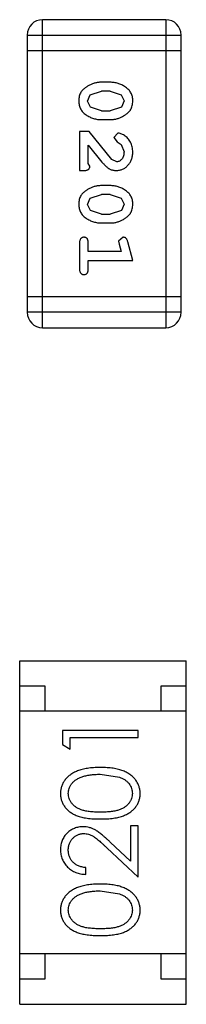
# Model space of a CAD drawing. Header units: inches. Extents: x -50 to 60, y -7 to 68.
# Tile 63 of 108: x -22.816 to -22.486, y 51.27 to 53.218. Entities that reach past the tile are written whole.
import ezdxf

# ---------------------------------------------------------------- set-up
doc = ezdxf.new("R2010")
doc.units = ezdxf.units.IN
doc.header["$LTSCALE"] = 1.21
doc.header["$MEASUREMENT"] = 0
doc.layers.get('0').update_dxf_attribs({"linetype": 'CONTINUOUS'})

msp = doc.modelspace()

# ---------------------------------------------------------------- linework, layer by layer
at = {"color": 7, "linetype": 'Continuous'}
for p, q in [((-22.7703, 52.6087), (-22.7703, 53.2183)), ((-22.5264, 53.2183), (-22.7703, 53.2183)), ((-22.5264, 53.2183), (-22.5264, 52.6087)), ((-22.8007, 53.1878), (-22.8007, 52.6392)), ((-22.8007, 53.1878), (-22.4959, 53.1878)), ((-22.4959, 52.6392), (-22.4959, 53.1878)), ((-22.8007, 53.1573), (-22.4959, 53.1573)), ((-22.6363, 53.0944), (-22.6541, 53.0944)), ((-22.6814, 53.0573), (-22.6761, 53.0695)), ((-22.6761, 53.0695), (-22.6538, 53.0771)), ((-22.6366, 53.0771), (-22.6538, 53.0771)), ((-22.6366, 53.0771), (-22.6148, 53.0699)), ((-22.6148, 53.0699), (-22.609, 53.0575)), ((-22.6756, 53.045), (-22.6814, 53.0573)), ((-22.6538, 53.0378), (-22.6756, 53.045)), ((-22.6143, 53.0453), (-22.6366, 53.0378)), ((-22.609, 53.0575), (-22.6143, 53.0453)), ((-22.6538, 53.0378), (-22.6366, 53.0378)), ((-22.6541, 53.0205), (-22.6363, 53.0205)), ((-22.6971, 52.9969), (-22.6971, 52.9198)), ((-22.6782, 52.9969), (-22.6971, 52.9969)), ((-22.6333, 52.9419), (-22.6782, 52.9969)), ((-22.621, 52.9937), (-22.6295, 52.9849)), ((-22.6798, 52.9339), (-22.6798, 52.9701)), ((-22.6798, 52.9701), (-22.6528, 52.9366)), ((-22.6295, 52.9849), (-22.6229, 52.9764)), ((-22.6229, 52.9764), (-22.6144, 52.9715)), ((-22.6144, 52.9715), (-22.609, 52.9566)), ((-22.6767, 52.9284), (-22.6798, 52.9339)), ((-22.6235, 52.9371), (-22.6333, 52.9419)), ((-22.6971, 52.9198), (-22.6892, 52.9198)), ((-22.6363, 52.8899), (-22.6541, 52.8899)), ((-22.6761, 52.8649), (-22.6538, 52.8726)), ((-22.6366, 52.8726), (-22.6538, 52.8726)), ((-22.6366, 52.8726), (-22.6148, 52.8653)), ((-22.6814, 52.8528), (-22.6761, 52.8649)), ((-22.6756, 52.8405), (-22.6814, 52.8528)), ((-22.6148, 52.8653), (-22.609, 52.853)), ((-22.609, 52.853), (-22.6143, 52.8408)), ((-22.6538, 52.8333), (-22.6756, 52.8405)), ((-22.6538, 52.8333), (-22.6366, 52.8333)), ((-22.6143, 52.8408), (-22.6366, 52.8333)), ((-22.6541, 52.816), (-22.6363, 52.816)), ((-22.6971, 52.7766), (-22.6971, 52.7247)), ((-22.6798, 52.7593), (-22.6798, 52.7766)), ((-22.6108, 52.7876), (-22.62, 52.7798)), ((-22.62, 52.7798), (-22.619, 52.7743)), ((-22.619, 52.7743), (-22.6148, 52.7593)), ((-22.5917, 52.742), (-22.6016, 52.7786)), ((-22.6148, 52.7593), (-22.6798, 52.7593)), ((-22.6798, 52.7247), (-22.6798, 52.742)), ((-22.6798, 52.742), (-22.5917, 52.742)), ((-22.4959, 52.6697), (-22.8007, 52.6697)), ((-22.4959, 52.6392), (-22.8007, 52.6392)), ((-22.7703, 52.6087), (-22.5264, 52.6087)), ((-22.8157, 51.2696), (-22.8157, 51.9496)), ((-22.8157, 51.9496), (-22.4857, 51.9496)), ((-22.4857, 51.2696), (-22.4857, 51.9496)), ((-22.8157, 51.8996), (-22.7657, 51.8996)), ((-22.7657, 51.8996), (-22.7657, 51.8496)), ((-22.5357, 51.8496), (-22.5357, 51.8996)), ((-22.5357, 51.8996), (-22.4857, 51.8996)), ((-22.4857, 51.8496), (-22.8157, 51.8496)), ((-22.731, 51.8114), (-22.731, 51.7836)), ((-22.581, 51.8114), (-22.731, 51.8114)), ((-22.7156, 51.7748), (-22.7156, 51.7979)), ((-22.7156, 51.7979), (-22.581, 51.7979)), ((-22.581, 51.7979), (-22.581, 51.8114)), ((-22.731, 51.7836), (-22.7156, 51.7748)), ((-22.656, 51.7248), (-22.6183, 51.7191)), ((-22.5964, 51.6229), (-22.5964, 51.5531)), ((-22.581, 51.6229), (-22.5964, 51.6229)), ((-22.581, 51.521), (-22.581, 51.6229)), ((-22.5964, 51.5531), (-22.6364, 51.5906)), ((-22.6431, 51.5792), (-22.581, 51.521)), ((-22.6848, 51.5267), (-22.6848, 51.5402)), ((-22.656, 51.4941), (-22.6183, 51.4884)), ((-22.4857, 51.3696), (-22.8157, 51.3696)), ((-22.7657, 51.3696), (-22.7657, 51.3196)), ((-22.5357, 51.3196), (-22.5357, 51.3696)), ((-22.7657, 51.3196), (-22.8157, 51.3196)), ((-22.4857, 51.3196), (-22.5357, 51.3196)), ((-22.8157, 51.2696), (-22.4857, 51.2696))]:
    msp.add_line(p, q, dxfattribs=at)
for centre, start, end in [((-22.7703, 53.1878), 90, 180), ((-22.5264, 53.1878), 0, 90), ((-22.7703, 52.6392), 180, 270), ((-22.5264, 52.6392), 270, 0)]:
    msp.add_arc(centre, 0.0305, start, end, dxfattribs=at)
for points, knots in [([(-22.6541, 53.0944), (-22.6551, 53.0944), (-22.6573, 53.0944), (-22.6605, 53.094), (-22.6636, 53.0936), (-22.6667, 53.0929), (-22.6697, 53.092), (-22.6727, 53.0909), (-22.6757, 53.0896), (-22.6786, 53.0881), (-22.6813, 53.0865), (-22.6838, 53.0849), (-22.6861, 53.0833), (-22.6883, 53.0816), (-22.6901, 53.0799), (-22.6918, 53.0782), (-22.6932, 53.0765), (-22.6948, 53.0741), (-22.6964, 53.071), (-22.6977, 53.0668), (-22.6985, 53.0622), (-22.6986, 53.059), (-22.6987, 53.0574)], [0, 0, 0, 0, 0.049886, 0.09882, 0.148132, 0.19689, 0.246038, 0.295176, 0.345305, 0.395692, 0.445312, 0.491875, 0.535813, 0.577009, 0.616081, 0.652689, 0.687585, 0.720206, 0.785062, 0.85223, 0.923759, 1, 1, 1, 1]), ([(-22.5917, 53.0576), (-22.5917, 53.059), (-22.5918, 53.0619), (-22.5925, 53.0659), (-22.5937, 53.0698), (-22.5952, 53.0734), (-22.5973, 53.0767), (-22.5998, 53.0797), (-22.6028, 53.0825), (-22.6062, 53.085), (-22.6098, 53.0872), (-22.6135, 53.0891), (-22.6172, 53.0907), (-22.6209, 53.0921), (-22.6247, 53.0931), (-22.6286, 53.0939), (-22.6324, 53.0943), (-22.635, 53.0944), (-22.6363, 53.0944)], [0, 0, 0, 0, 0.06692, 0.130834, 0.19258, 0.252759, 0.312631, 0.373411, 0.436359, 0.501894, 0.568244, 0.632472, 0.69556, 0.757163, 0.818592, 0.878885, 0.939235, 1, 1, 1, 1]), ([(-22.6987, 53.0574), (-22.6986, 53.0559), (-22.6986, 53.0531), (-22.6979, 53.049), (-22.6967, 53.0452), (-22.6951, 53.0416), (-22.6931, 53.0383), (-22.6906, 53.0352), (-22.6877, 53.0324), (-22.6843, 53.03), (-22.6807, 53.0278), (-22.677, 53.0258), (-22.6733, 53.0242), (-22.6695, 53.0228), (-22.6657, 53.0218), (-22.6619, 53.021), (-22.658, 53.0206), (-22.6554, 53.0205), (-22.6541, 53.0205)], [0, 0, 0, 0, 0.067217, 0.131051, 0.19272, 0.252824, 0.312745, 0.373449, 0.436041, 0.501494, 0.567761, 0.632087, 0.695096, 0.757109, 0.817993, 0.878657, 0.939311, 1, 1, 1, 1]), ([(-22.6363, 53.0205), (-22.6353, 53.0205), (-22.6331, 53.0205), (-22.6299, 53.0208), (-22.6268, 53.0214), (-22.6237, 53.022), (-22.6206, 53.0229), (-22.6176, 53.0241), (-22.6146, 53.0254), (-22.6118, 53.0269), (-22.609, 53.0285), (-22.6065, 53.0301), (-22.6042, 53.0317), (-22.6021, 53.0334), (-22.6002, 53.0351), (-22.5986, 53.0368), (-22.5971, 53.0386), (-22.5956, 53.0409), (-22.594, 53.0441), (-22.5927, 53.0483), (-22.5919, 53.0528), (-22.5918, 53.056), (-22.5917, 53.0576)], [0, 0, 0, 0, 0.049855, 0.099516, 0.148482, 0.19758, 0.246804, 0.296268, 0.346517, 0.397047, 0.446826, 0.49336, 0.537801, 0.579207, 0.617974, 0.654833, 0.689171, 0.722088, 0.786392, 0.853518, 0.924186, 1, 1, 1, 1]), ([(-22.5917, 52.9565), (-22.5918, 52.9582), (-22.5919, 52.9615), (-22.5927, 52.9665), (-22.5942, 52.9712), (-22.5962, 52.9757), (-22.5986, 52.9798), (-22.6015, 52.9835), (-22.6047, 52.9866), (-22.6083, 52.9891), (-22.6118, 52.9911), (-22.6152, 52.9926), (-22.6182, 52.9935), (-22.6201, 52.9937), (-22.621, 52.9937)], [0, 0, 0, 0, 0.098286, 0.193983, 0.289056, 0.384352, 0.477435, 0.566197, 0.652355, 0.737986, 0.818188, 0.887401, 0.94802, 1, 1, 1, 1]), ([(-22.6245, 52.9198), (-22.6234, 52.9198), (-22.6212, 52.9199), (-22.6179, 52.9204), (-22.6148, 52.9212), (-22.6118, 52.9223), (-22.609, 52.9238), (-22.6063, 52.9256), (-22.6037, 52.9277), (-22.6013, 52.9301), (-22.599, 52.9327), (-22.597, 52.9356), (-22.5954, 52.9386), (-22.594, 52.9418), (-22.593, 52.9452), (-22.5922, 52.9488), (-22.5918, 52.9526), (-22.5917, 52.9552), (-22.5917, 52.9565)], [0, 0, 0, 0, 0.060981, 0.120256, 0.178148, 0.236115, 0.293993, 0.352864, 0.413358, 0.476056, 0.539296, 0.602396, 0.665116, 0.728325, 0.792919, 0.859317, 0.928302, 1, 1, 1, 1]), ([(-22.609, 52.9566), (-22.6091, 52.9552), (-22.6091, 52.9525), (-22.61, 52.9487), (-22.6114, 52.9453), (-22.6133, 52.9424), (-22.6156, 52.9401), (-22.618, 52.9383), (-22.6207, 52.9373), (-22.6226, 52.9372), (-22.6235, 52.9371)], [0, 0, 0, 0, 0.156344, 0.299348, 0.4327, 0.561, 0.682299, 0.791883, 0.89611, 1, 1, 1, 1]), ([(-22.6892, 52.9198), (-22.6882, 52.9198), (-22.6862, 52.9199), (-22.6835, 52.9203), (-22.6812, 52.921), (-22.6795, 52.922), (-22.6782, 52.9233), (-22.6773, 52.9249), (-22.6767, 52.9266), (-22.6767, 52.9278), (-22.6767, 52.9284)], [0, 0, 0, 0, 0.1844, 0.34094, 0.473574, 0.586824, 0.690029, 0.789175, 0.890445, 1, 1, 1, 1]), ([(-22.6528, 52.9366), (-22.652, 52.9357), (-22.6505, 52.934), (-22.6483, 52.9316), (-22.6462, 52.9295), (-22.6442, 52.9276), (-22.6423, 52.926), (-22.6406, 52.9247), (-22.6389, 52.9235), (-22.6369, 52.9224), (-22.6343, 52.9214), (-22.6311, 52.9204), (-22.6278, 52.9199), (-22.6256, 52.9198), (-22.6245, 52.9198)], [0, 0, 0, 0, 0.103002, 0.197728, 0.285279, 0.365235, 0.437224, 0.502446, 0.560545, 0.611446, 0.707576, 0.80349, 0.900532, 1, 1, 1, 1]), ([(-22.6541, 52.8899), (-22.6551, 52.8899), (-22.6573, 52.8898), (-22.6605, 52.8895), (-22.6636, 52.8891), (-22.6667, 52.8884), (-22.6697, 52.8875), (-22.6727, 52.8863), (-22.6757, 52.8851), (-22.6786, 52.8836), (-22.6813, 52.882), (-22.6838, 52.8804), (-22.6861, 52.8788), (-22.6883, 52.8771), (-22.6901, 52.8754), (-22.6918, 52.8737), (-22.6932, 52.872), (-22.6948, 52.8696), (-22.6964, 52.8664), (-22.6977, 52.8623), (-22.6985, 52.8577), (-22.6986, 52.8545), (-22.6987, 52.8529)], [0, 0, 0, 0, 0.049886, 0.09882, 0.148132, 0.19689, 0.246038, 0.295176, 0.345305, 0.395692, 0.445312, 0.491875, 0.535813, 0.577009, 0.616081, 0.652689, 0.687585, 0.720206, 0.785062, 0.85223, 0.923759, 1, 1, 1, 1]), ([(-22.5917, 52.8531), (-22.5917, 52.8545), (-22.5918, 52.8573), (-22.5925, 52.8614), (-22.5937, 52.8653), (-22.5952, 52.8688), (-22.5973, 52.8721), (-22.5998, 52.8752), (-22.6028, 52.878), (-22.6062, 52.8804), (-22.6098, 52.8826), (-22.6135, 52.8846), (-22.6172, 52.8862), (-22.6209, 52.8876), (-22.6247, 52.8886), (-22.6286, 52.8894), (-22.6324, 52.8898), (-22.635, 52.8899), (-22.6363, 52.8899)], [0, 0, 0, 0, 0.06692, 0.130834, 0.19258, 0.252759, 0.312631, 0.373411, 0.436359, 0.501894, 0.568244, 0.632472, 0.69556, 0.757163, 0.818592, 0.878885, 0.939235, 1, 1, 1, 1]), ([(-22.6987, 52.8529), (-22.6986, 52.8514), (-22.6986, 52.8486), (-22.6979, 52.8445), (-22.6967, 52.8407), (-22.6951, 52.8371), (-22.6931, 52.8338), (-22.6906, 52.8307), (-22.6877, 52.8279), (-22.6843, 52.8255), (-22.6807, 52.8233), (-22.677, 52.8213), (-22.6733, 52.8197), (-22.6695, 52.8183), (-22.6657, 52.8173), (-22.6619, 52.8165), (-22.658, 52.816), (-22.6554, 52.816), (-22.6541, 52.816)], [0, 0, 0, 0, 0.067217, 0.131051, 0.19272, 0.252824, 0.312745, 0.373449, 0.436041, 0.501494, 0.567761, 0.632087, 0.695096, 0.757109, 0.817993, 0.878657, 0.939311, 1, 1, 1, 1]), ([(-22.6363, 52.816), (-22.6353, 52.816), (-22.6331, 52.816), (-22.6299, 52.8163), (-22.6268, 52.8168), (-22.6237, 52.8175), (-22.6206, 52.8184), (-22.6176, 52.8196), (-22.6146, 52.8208), (-22.6118, 52.8223), (-22.609, 52.8239), (-22.6065, 52.8256), (-22.6042, 52.8272), (-22.6021, 52.8289), (-22.6002, 52.8306), (-22.5986, 52.8323), (-22.5971, 52.8341), (-22.5956, 52.8364), (-22.594, 52.8396), (-22.5927, 52.8438), (-22.5919, 52.8483), (-22.5918, 52.8515), (-22.5917, 52.8531)], [0, 0, 0, 0, 0.049855, 0.099516, 0.148482, 0.19758, 0.246804, 0.296268, 0.346517, 0.397047, 0.446826, 0.49336, 0.537801, 0.579207, 0.617974, 0.654833, 0.689171, 0.722088, 0.786392, 0.853518, 0.924186, 1, 1, 1, 1]), ([(-22.6885, 52.7876), (-22.6891, 52.7876), (-22.6903, 52.7875), (-22.6919, 52.787), (-22.6934, 52.7862), (-22.6948, 52.7851), (-22.6959, 52.7835), (-22.6966, 52.7815), (-22.6971, 52.7792), (-22.6971, 52.7775), (-22.6971, 52.7766)], [0, 0, 0, 0, 0.115051, 0.223278, 0.329269, 0.437893, 0.554681, 0.682591, 0.83103, 1, 1, 1, 1]), ([(-22.6798, 52.7766), (-22.6798, 52.7775), (-22.6799, 52.7792), (-22.6803, 52.7815), (-22.6811, 52.7835), (-22.6822, 52.7851), (-22.6835, 52.7862), (-22.685, 52.787), (-22.6867, 52.7875), (-22.6879, 52.7876), (-22.6885, 52.7876)], [0, 0, 0, 0, 0.169102, 0.317658, 0.446239, 0.563118, 0.671828, 0.776546, 0.884858, 1, 1, 1, 1]), ([(-22.6016, 52.7786), (-22.6018, 52.7794), (-22.6023, 52.781), (-22.6032, 52.7831), (-22.6041, 52.7847), (-22.6051, 52.7859), (-22.6063, 52.7867), (-22.6076, 52.7872), (-22.6091, 52.7876), (-22.6102, 52.7876), (-22.6108, 52.7876)], [0, 0, 0, 0, 0.187321, 0.344927, 0.475328, 0.579604, 0.674244, 0.773631, 0.882025, 1, 1, 1, 1]), ([(-22.6971, 52.7247), (-22.6971, 52.7238), (-22.6971, 52.7221), (-22.6966, 52.7198), (-22.6959, 52.7179), (-22.6948, 52.7163), (-22.6935, 52.7151), (-22.6919, 52.7143), (-22.6903, 52.7138), (-22.6891, 52.7137), (-22.6885, 52.7137)], [0, 0, 0, 0, 0.169012, 0.317488, 0.445429, 0.560977, 0.67065, 0.776666, 0.88492, 1, 1, 1, 1]), ([(-22.6885, 52.7137), (-22.6879, 52.7137), (-22.6867, 52.7138), (-22.685, 52.7143), (-22.6835, 52.7151), (-22.6822, 52.7163), (-22.6811, 52.7179), (-22.6803, 52.7198), (-22.6799, 52.7221), (-22.6798, 52.7238), (-22.6798, 52.7247)], [0, 0, 0, 0, 0.11517, 0.223509, 0.328254, 0.438012, 0.553651, 0.682263, 0.830856, 1, 1, 1, 1]), ([(-22.6559, 51.7383), (-22.6582, 51.7383), (-22.6627, 51.7382), (-22.6693, 51.7379), (-22.6755, 51.7374), (-22.6813, 51.7366), (-22.6868, 51.7357), (-22.6919, 51.7345), (-22.6967, 51.7331), (-22.7011, 51.7315), (-22.7052, 51.7297), (-22.709, 51.7278), (-22.7126, 51.7257), (-22.7159, 51.7234), (-22.7189, 51.721), (-22.7217, 51.7184), (-22.7242, 51.7157), (-22.7264, 51.7128), (-22.7284, 51.7099), (-22.7301, 51.7068), (-22.7316, 51.7036), (-22.7328, 51.7003), (-22.7337, 51.697), (-22.7344, 51.6936), (-22.7348, 51.6901), (-22.7348, 51.6877), (-22.7348, 51.6865)], [0, 0, 0, 0, 0.065278, 0.127205, 0.186168, 0.241675, 0.294115, 0.343609, 0.390387, 0.434463, 0.476646, 0.517002, 0.555936, 0.593716, 0.630057, 0.665601, 0.700745, 0.734917, 0.768681, 0.802087, 0.834849, 0.867433, 0.900138, 0.932806, 0.966212, 1, 1, 1, 1]), ([(-22.7194, 51.687), (-22.7194, 51.6886), (-22.7192, 51.6919), (-22.7179, 51.6967), (-22.7158, 51.7014), (-22.7135, 51.7052), (-22.7112, 51.708), (-22.7092, 51.7101), (-22.7069, 51.712), (-22.7045, 51.7138), (-22.7017, 51.7155), (-22.6988, 51.7171), (-22.6956, 51.7185), (-22.6922, 51.7198), (-22.6885, 51.721), (-22.6846, 51.7221), (-22.6804, 51.7229), (-22.676, 51.7236), (-22.6714, 51.7241), (-22.6665, 51.7246), (-22.6613, 51.7248), (-22.6578, 51.7248), (-22.656, 51.7248)], [0, 0, 0, 0, 0.059689, 0.119507, 0.181075, 0.246162, 0.279894, 0.314468, 0.350403, 0.387474, 0.426147, 0.466624, 0.508745, 0.553328, 0.600058, 0.649177, 0.700552, 0.754894, 0.811825, 0.871514, 0.934319, 1, 1, 1, 1]), ([(-22.5771, 51.6865), (-22.5771, 51.6877), (-22.5772, 51.6901), (-22.5776, 51.6936), (-22.5783, 51.697), (-22.5792, 51.7004), (-22.5804, 51.7036), (-22.5819, 51.7068), (-22.5836, 51.7099), (-22.5856, 51.7129), (-22.5879, 51.7158), (-22.5904, 51.7186), (-22.5932, 51.7212), (-22.5962, 51.7236), (-22.5995, 51.7258), (-22.6031, 51.7279), (-22.6069, 51.7298), (-22.611, 51.7316), (-22.6153, 51.7332), (-22.6201, 51.7345), (-22.6252, 51.7357), (-22.6306, 51.7367), (-22.6364, 51.7374), (-22.6426, 51.7379), (-22.6492, 51.7382), (-22.6536, 51.7383), (-22.6559, 51.7383)], [0, 0, 0, 0, 0.033824, 0.067298, 0.10028, 0.133019, 0.165736, 0.198792, 0.232372, 0.266409, 0.301016, 0.336196, 0.371972, 0.408574, 0.446394, 0.485225, 0.525372, 0.567224, 0.611081, 0.65775, 0.70702, 0.759235, 0.814484, 0.873227, 0.934937, 1, 1, 1, 1]), ([(-22.6183, 51.7191), (-22.6172, 51.7188), (-22.6152, 51.718), (-22.6122, 51.7167), (-22.6095, 51.7152), (-22.607, 51.7136), (-22.6047, 51.7119), (-22.6025, 51.71), (-22.6006, 51.708), (-22.5984, 51.7052), (-22.596, 51.7015), (-22.594, 51.6968), (-22.5927, 51.6919), (-22.5926, 51.6886), (-22.5925, 51.687)], [0, 0, 0, 0, 0.075949, 0.148549, 0.218996, 0.286119, 0.351826, 0.416074, 0.478265, 0.540325, 0.660405, 0.774606, 0.887187, 1, 1, 1, 1]), ([(-22.7348, 51.6865), (-22.7348, 51.6853), (-22.7348, 51.683), (-22.7344, 51.6795), (-22.7337, 51.6762), (-22.7328, 51.6729), (-22.7316, 51.6697), (-22.7301, 51.6666), (-22.7284, 51.6635), (-22.7265, 51.6606), (-22.7242, 51.6578), (-22.7218, 51.6551), (-22.7191, 51.6526), (-22.7161, 51.6503), (-22.7129, 51.6482), (-22.7095, 51.6461), (-22.7058, 51.6443), (-22.7018, 51.6426), (-22.6975, 51.6411), (-22.6928, 51.6399), (-22.6877, 51.6387), (-22.6821, 51.6379), (-22.6762, 51.6372), (-22.6698, 51.6367), (-22.663, 51.6364), (-22.6583, 51.6364), (-22.6559, 51.6364)], [0, 0, 0, 0, 0.033742, 0.066533, 0.099153, 0.13154, 0.164087, 0.196563, 0.229707, 0.263315, 0.297504, 0.331686, 0.366482, 0.4021, 0.438958, 0.476748, 0.515985, 0.556589, 0.599519, 0.645765, 0.695487, 0.748721, 0.805687, 0.866754, 0.931405, 1, 1, 1, 1]), ([(-22.656, 51.6498), (-22.658, 51.6498), (-22.6619, 51.6498), (-22.6676, 51.6501), (-22.6728, 51.6504), (-22.6777, 51.651), (-22.6823, 51.6516), (-22.6864, 51.6524), (-22.6902, 51.6533), (-22.6936, 51.6544), (-22.6967, 51.6556), (-22.6996, 51.657), (-22.7023, 51.6585), (-22.7048, 51.6601), (-22.7071, 51.6619), (-22.7093, 51.6638), (-22.7112, 51.6658), (-22.7134, 51.6686), (-22.7158, 51.6724), (-22.7179, 51.6771), (-22.7192, 51.682), (-22.7194, 51.6853), (-22.7194, 51.687)], [0, 0, 0, 0, 0.073302, 0.142286, 0.206253, 0.266017, 0.321612, 0.372532, 0.419497, 0.462398, 0.502825, 0.541489, 0.579034, 0.615143, 0.650298, 0.684912, 0.718701, 0.752189, 0.817245, 0.879117, 0.939613, 1, 1, 1, 1]), ([(-22.5925, 51.687), (-22.5926, 51.6853), (-22.5928, 51.682), (-22.5941, 51.6771), (-22.5961, 51.6724), (-22.5985, 51.6686), (-22.6008, 51.6658), (-22.6027, 51.6637), (-22.6049, 51.6618), (-22.6072, 51.6601), (-22.6097, 51.6584), (-22.6124, 51.657), (-22.6153, 51.6556), (-22.6184, 51.6544), (-22.6218, 51.6533), (-22.6256, 51.6523), (-22.6298, 51.6516), (-22.6343, 51.6509), (-22.6392, 51.6505), (-22.6444, 51.6501), (-22.6501, 51.6498), (-22.654, 51.6498), (-22.656, 51.6498)], [0, 0, 0, 0, 0.060034, 0.120278, 0.182348, 0.247919, 0.281641, 0.315701, 0.350322, 0.385703, 0.421819, 0.459196, 0.497866, 0.538301, 0.58121, 0.628183, 0.679403, 0.734699, 0.794074, 0.858416, 0.927049, 1, 1, 1, 1]), ([(-22.6559, 51.6364), (-22.6535, 51.6364), (-22.6489, 51.6364), (-22.6421, 51.6367), (-22.6358, 51.6372), (-22.6298, 51.6379), (-22.6243, 51.6388), (-22.6191, 51.6399), (-22.6144, 51.6412), (-22.6101, 51.6427), (-22.6061, 51.6444), (-22.6024, 51.6463), (-22.5989, 51.6483), (-22.5957, 51.6505), (-22.5927, 51.6528), (-22.59, 51.6552), (-22.5876, 51.6579), (-22.5854, 51.6607), (-22.5834, 51.6636), (-22.5818, 51.6666), (-22.5803, 51.6697), (-22.5792, 51.6729), (-22.5783, 51.6762), (-22.5776, 51.6795), (-22.5772, 51.683), (-22.5772, 51.6853), (-22.5771, 51.6865)], [0, 0, 0, 0, 0.068113, 0.132564, 0.193427, 0.250218, 0.303569, 0.353576, 0.400235, 0.443586, 0.484619, 0.524292, 0.56238, 0.599049, 0.63494, 0.669782, 0.704009, 0.737842, 0.771098, 0.803896, 0.836415, 0.868639, 0.900715, 0.933378, 0.966213, 1, 1, 1, 1]), ([(-22.6902, 51.621), (-22.6917, 51.6209), (-22.6946, 51.6208), (-22.6989, 51.6203), (-22.7031, 51.6193), (-22.7071, 51.6179), (-22.711, 51.6161), (-22.7147, 51.614), (-22.7182, 51.6114), (-22.7216, 51.6085), (-22.7247, 51.6053), (-22.7274, 51.6017), (-22.7297, 51.598), (-22.7316, 51.594), (-22.733, 51.5898), (-22.7341, 51.5853), (-22.7347, 51.5805), (-22.7348, 51.5773), (-22.7348, 51.5757)], [0, 0, 0, 0, 0.06271, 0.123347, 0.183401, 0.242828, 0.302097, 0.36242, 0.423725, 0.487032, 0.550491, 0.612709, 0.674265, 0.73617, 0.799211, 0.863483, 0.930525, 1, 1, 1, 1]), ([(-22.7194, 51.575), (-22.7194, 51.5761), (-22.7194, 51.5783), (-22.7189, 51.5815), (-22.7182, 51.5846), (-22.7172, 51.5876), (-22.716, 51.5904), (-22.7144, 51.5931), (-22.7126, 51.5957), (-22.7105, 51.5981), (-22.7082, 51.6003), (-22.7058, 51.6022), (-22.7033, 51.6039), (-22.7006, 51.6052), (-22.6979, 51.6062), (-22.695, 51.607), (-22.6921, 51.6074), (-22.6901, 51.6075), (-22.689, 51.6075)], [0, 0, 0, 0, 0.068027, 0.133505, 0.19695, 0.26027, 0.322741, 0.384982, 0.448465, 0.513424, 0.578224, 0.640011, 0.700094, 0.760067, 0.819012, 0.877878, 0.938035, 1, 1, 1, 1]), ([(-22.6364, 51.5906), (-22.638, 51.5921), (-22.6409, 51.5948), (-22.6453, 51.5988), (-22.6494, 51.6023), (-22.6533, 51.6055), (-22.6569, 51.6084), (-22.6603, 51.6109), (-22.6634, 51.613), (-22.6673, 51.6153), (-22.672, 51.6176), (-22.6779, 51.6195), (-22.684, 51.6208), (-22.6881, 51.6209), (-22.6902, 51.621)], [0, 0, 0, 0, 0.09953, 0.192079, 0.277712, 0.357454, 0.429648, 0.495771, 0.555538, 0.608657, 0.707578, 0.804328, 0.901298, 1, 1, 1, 1]), ([(-22.689, 51.6075), (-22.6874, 51.6075), (-22.6842, 51.6073), (-22.6794, 51.6063), (-22.6747, 51.6046), (-22.6709, 51.6026), (-22.6678, 51.6006), (-22.6651, 51.5987), (-22.6622, 51.5963), (-22.6589, 51.5937), (-22.6554, 51.5906), (-22.6515, 51.5871), (-22.6474, 51.5833), (-22.6445, 51.5806), (-22.6431, 51.5792)], [0, 0, 0, 0, 0.088014, 0.174976, 0.2638, 0.355443, 0.406413, 0.465519, 0.533076, 0.609353, 0.693899, 0.787171, 0.889197, 1, 1, 1, 1]), ([(-22.7348, 51.5757), (-22.7348, 51.574), (-22.7347, 51.5707), (-22.734, 51.5659), (-22.7329, 51.5612), (-22.7314, 51.5568), (-22.7294, 51.5526), (-22.727, 51.5486), (-22.7241, 51.5448), (-22.7208, 51.5412), (-22.7172, 51.5379), (-22.7133, 51.5351), (-22.7091, 51.5326), (-22.7047, 51.5306), (-22.7001, 51.529), (-22.6952, 51.5278), (-22.6901, 51.527), (-22.6866, 51.5268), (-22.6848, 51.5267)], [0, 0, 0, 0, 0.06445, 0.126725, 0.187421, 0.247417, 0.306749, 0.366595, 0.427749, 0.490235, 0.553031, 0.614805, 0.676505, 0.738096, 0.801021, 0.864897, 0.931209, 1, 1, 1, 1]), ([(-22.6848, 51.5402), (-22.6862, 51.5403), (-22.6888, 51.5406), (-22.6925, 51.5413), (-22.6961, 51.5423), (-22.6994, 51.5435), (-22.7025, 51.545), (-22.7054, 51.5468), (-22.708, 51.5488), (-22.7104, 51.551), (-22.7125, 51.5535), (-22.7144, 51.5561), (-22.7159, 51.5589), (-22.7172, 51.5618), (-22.7182, 51.5649), (-22.7189, 51.5681), (-22.7193, 51.5715), (-22.7194, 51.5738), (-22.7194, 51.575)], [0, 0, 0, 0, 0.073648, 0.143686, 0.210962, 0.275557, 0.338064, 0.399311, 0.4594, 0.51934, 0.579024, 0.637809, 0.695959, 0.754122, 0.813113, 0.873453, 0.935561, 1, 1, 1, 1]), ([(-22.6559, 51.5075), (-22.6582, 51.5075), (-22.6627, 51.5074), (-22.6693, 51.5071), (-22.6755, 51.5066), (-22.6813, 51.5059), (-22.6868, 51.5049), (-22.6919, 51.5038), (-22.6967, 51.5023), (-22.7011, 51.5007), (-22.7052, 51.4989), (-22.709, 51.497), (-22.7126, 51.4949), (-22.7159, 51.4927), (-22.7189, 51.4902), (-22.7217, 51.4877), (-22.7242, 51.485), (-22.7264, 51.4821), (-22.7284, 51.4791), (-22.7301, 51.476), (-22.7316, 51.4728), (-22.7328, 51.4696), (-22.7337, 51.4662), (-22.7344, 51.4628), (-22.7348, 51.4593), (-22.7348, 51.4569), (-22.7348, 51.4557)], [0, 0, 0, 0, 0.065278, 0.127205, 0.186168, 0.241675, 0.294115, 0.343609, 0.390387, 0.434463, 0.476646, 0.517002, 0.555936, 0.593716, 0.630057, 0.665601, 0.700745, 0.734917, 0.768681, 0.802087, 0.834849, 0.867433, 0.900138, 0.932806, 0.966212, 1, 1, 1, 1]), ([(-22.5771, 51.4557), (-22.5771, 51.4569), (-22.5772, 51.4593), (-22.5776, 51.4628), (-22.5783, 51.4663), (-22.5792, 51.4696), (-22.5804, 51.4729), (-22.5819, 51.4761), (-22.5836, 51.4792), (-22.5856, 51.4822), (-22.5879, 51.4851), (-22.5904, 51.4878), (-22.5932, 51.4904), (-22.5962, 51.4928), (-22.5995, 51.495), (-22.6031, 51.4971), (-22.6069, 51.499), (-22.611, 51.5008), (-22.6153, 51.5024), (-22.6201, 51.5038), (-22.6252, 51.5049), (-22.6306, 51.5059), (-22.6364, 51.5066), (-22.6426, 51.5072), (-22.6492, 51.5074), (-22.6536, 51.5075), (-22.6559, 51.5075)], [0, 0, 0, 0, 0.033824, 0.067298, 0.10028, 0.133019, 0.165736, 0.198792, 0.232372, 0.266409, 0.301016, 0.336196, 0.371972, 0.408574, 0.446394, 0.485225, 0.525372, 0.567224, 0.611081, 0.65775, 0.70702, 0.759235, 0.814484, 0.873227, 0.934937, 1, 1, 1, 1]), ([(-22.7194, 51.4562), (-22.7194, 51.4578), (-22.7192, 51.4611), (-22.7179, 51.466), (-22.7158, 51.4706), (-22.7135, 51.4744), (-22.7112, 51.4772), (-22.7092, 51.4793), (-22.7069, 51.4813), (-22.7045, 51.4831), (-22.7017, 51.4847), (-22.6988, 51.4863), (-22.6956, 51.4877), (-22.6922, 51.4891), (-22.6885, 51.4902), (-22.6846, 51.4913), (-22.6804, 51.4921), (-22.676, 51.4928), (-22.6714, 51.4934), (-22.6665, 51.4938), (-22.6613, 51.494), (-22.6578, 51.494), (-22.656, 51.4941)], [0, 0, 0, 0, 0.059689, 0.119507, 0.181075, 0.246162, 0.279894, 0.314468, 0.350403, 0.387474, 0.426147, 0.466624, 0.508745, 0.553328, 0.600058, 0.649177, 0.700552, 0.754894, 0.811825, 0.871514, 0.934319, 1, 1, 1, 1]), ([(-22.6183, 51.4884), (-22.6172, 51.488), (-22.6152, 51.4872), (-22.6122, 51.4859), (-22.6095, 51.4844), (-22.607, 51.4828), (-22.6047, 51.4811), (-22.6025, 51.4792), (-22.6006, 51.4772), (-22.5984, 51.4744), (-22.596, 51.4707), (-22.594, 51.466), (-22.5927, 51.4612), (-22.5926, 51.4579), (-22.5925, 51.4562)], [0, 0, 0, 0, 0.075949, 0.148549, 0.218996, 0.286119, 0.351826, 0.416074, 0.478265, 0.540325, 0.660405, 0.774606, 0.887187, 1, 1, 1, 1]), ([(-22.7348, 51.4557), (-22.7348, 51.4546), (-22.7348, 51.4522), (-22.7344, 51.4488), (-22.7337, 51.4454), (-22.7328, 51.4421), (-22.7316, 51.4389), (-22.7301, 51.4358), (-22.7284, 51.4328), (-22.7265, 51.4298), (-22.7242, 51.427), (-22.7218, 51.4243), (-22.7191, 51.4219), (-22.7161, 51.4195), (-22.7129, 51.4174), (-22.7095, 51.4153), (-22.7058, 51.4135), (-22.7018, 51.4119), (-22.6975, 51.4104), (-22.6928, 51.4091), (-22.6877, 51.408), (-22.6821, 51.4071), (-22.6762, 51.4064), (-22.6698, 51.4059), (-22.663, 51.4056), (-22.6583, 51.4056), (-22.6559, 51.4056)], [0, 0, 0, 0, 0.033742, 0.066533, 0.099153, 0.13154, 0.164087, 0.196563, 0.229707, 0.263315, 0.297504, 0.331686, 0.366482, 0.4021, 0.438958, 0.476748, 0.515985, 0.556589, 0.599519, 0.645765, 0.695487, 0.748721, 0.805687, 0.866754, 0.931405, 1, 1, 1, 1]), ([(-22.656, 51.4191), (-22.658, 51.4191), (-22.6619, 51.4191), (-22.6676, 51.4193), (-22.6728, 51.4197), (-22.6777, 51.4202), (-22.6823, 51.4208), (-22.6864, 51.4216), (-22.6902, 51.4225), (-22.6936, 51.4236), (-22.6967, 51.4249), (-22.6996, 51.4262), (-22.7023, 51.4277), (-22.7048, 51.4294), (-22.7071, 51.4311), (-22.7093, 51.433), (-22.7112, 51.435), (-22.7134, 51.4379), (-22.7158, 51.4416), (-22.7179, 51.4463), (-22.7192, 51.4512), (-22.7194, 51.4545), (-22.7194, 51.4562)], [0, 0, 0, 0, 0.073302, 0.142286, 0.206253, 0.266017, 0.321612, 0.372532, 0.419497, 0.462398, 0.502825, 0.541489, 0.579034, 0.615143, 0.650298, 0.684912, 0.718701, 0.752189, 0.817245, 0.879117, 0.939613, 1, 1, 1, 1]), ([(-22.5925, 51.4562), (-22.5926, 51.4545), (-22.5928, 51.4512), (-22.5941, 51.4464), (-22.5961, 51.4416), (-22.5985, 51.4379), (-22.6008, 51.435), (-22.6027, 51.433), (-22.6049, 51.4311), (-22.6072, 51.4293), (-22.6097, 51.4277), (-22.6124, 51.4262), (-22.6153, 51.4248), (-22.6184, 51.4236), (-22.6218, 51.4225), (-22.6256, 51.4216), (-22.6298, 51.4208), (-22.6343, 51.4201), (-22.6392, 51.4197), (-22.6444, 51.4193), (-22.6501, 51.4191), (-22.654, 51.4191), (-22.656, 51.4191)], [0, 0, 0, 0, 0.060034, 0.120278, 0.182348, 0.247919, 0.281641, 0.315701, 0.350322, 0.385703, 0.421819, 0.459196, 0.497866, 0.538301, 0.58121, 0.628183, 0.679403, 0.734699, 0.794074, 0.858416, 0.927049, 1, 1, 1, 1]), ([(-22.6559, 51.4056), (-22.6535, 51.4056), (-22.6489, 51.4056), (-22.6421, 51.4059), (-22.6358, 51.4064), (-22.6298, 51.4072), (-22.6243, 51.4081), (-22.6191, 51.4091), (-22.6144, 51.4104), (-22.6101, 51.4119), (-22.6061, 51.4136), (-22.6024, 51.4155), (-22.5989, 51.4175), (-22.5957, 51.4197), (-22.5927, 51.422), (-22.59, 51.4245), (-22.5876, 51.4271), (-22.5854, 51.4299), (-22.5834, 51.4328), (-22.5818, 51.4359), (-22.5803, 51.4389), (-22.5792, 51.4421), (-22.5783, 51.4454), (-22.5776, 51.4488), (-22.5772, 51.4522), (-22.5772, 51.4546), (-22.5771, 51.4557)], [0, 0, 0, 0, 0.068113, 0.132564, 0.193427, 0.250218, 0.303569, 0.353576, 0.400235, 0.443586, 0.484619, 0.524292, 0.56238, 0.599049, 0.63494, 0.669782, 0.704009, 0.737842, 0.771098, 0.803896, 0.836415, 0.868639, 0.900715, 0.933378, 0.966213, 1, 1, 1, 1])]:
    msp.add_open_spline(points, degree=3, knots=knots, dxfattribs=at)

doc.saveas('drawing.dxf')
